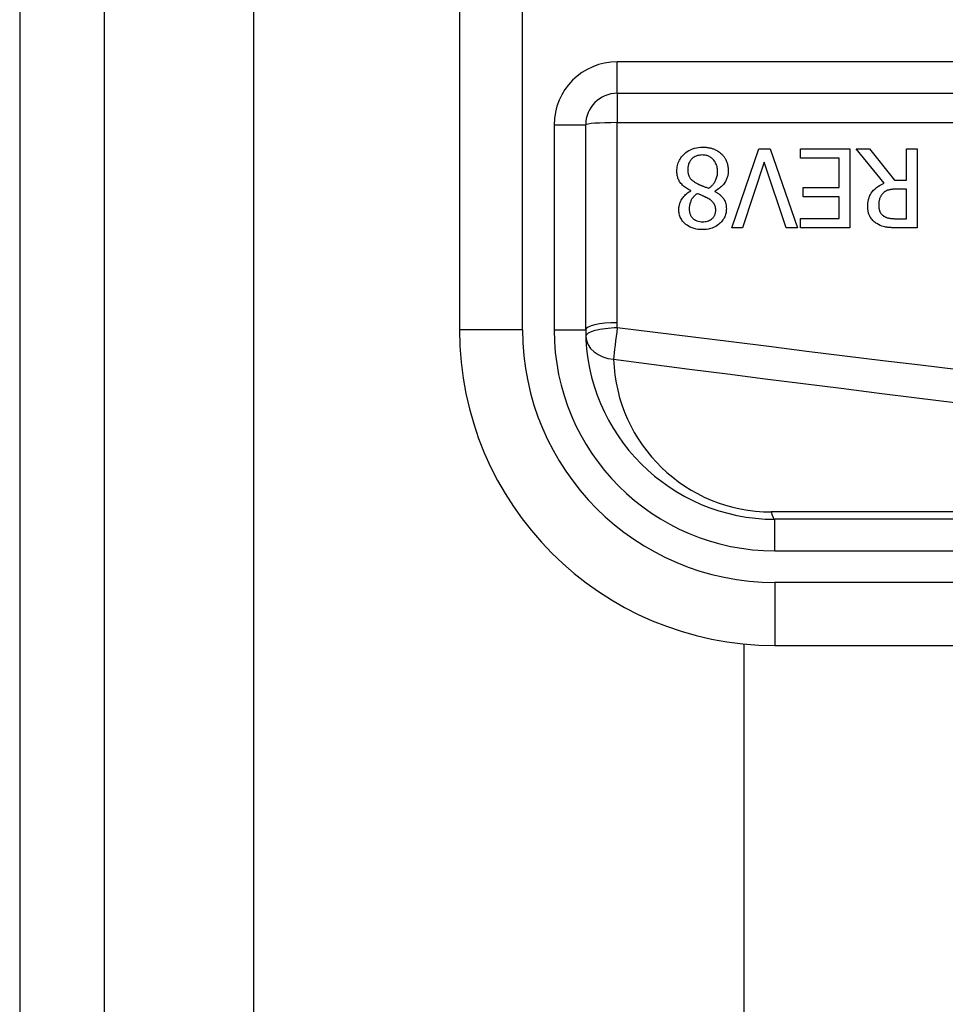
# Model space of a CAD drawing. Header units: inches. Extents: x 3.3 to 80.3, y 4.6 to 43.1.
# Tile 9 of 80: x 3.254 to 3.832, y 16.609 to 17.223. Entities that reach past the tile are written whole.
import ezdxf

# ---------------------------------------------------------------- set-up
doc = ezdxf.new("R2010")
doc.units = ezdxf.units.IN
doc.header["$MEASUREMENT"] = 0
doc.layers.add('Visible Edges(ANSI)', color=7, linetype='Continuous', lineweight=25)
doc.layers.add('Visible Tangent Edges(ANSI)', color=7, linetype='Continuous', lineweight=25)

msp = doc.modelspace()

# ---------------------------------------------------------------- linework, layer by layer
at = {"layer": 'Visible Edges(ANSI)'}
for p, q in [((3.25414, 32.62389), (3.25414, 13.11289)), ((3.30714, 13.11289), (3.30714, 32.62389)), ((3.52853, 17.4039), (3.52853, 17.02988)), ((3.62696, 17.17753), (4.27894, 17.17753)), ((3.60727, 17.02988), (3.60727, 17.15784)), ((3.69838, 17.09364), (3.71533, 17.14285)), ((3.71533, 17.14285), (3.72239, 17.14285)), ((3.72239, 17.14285), (3.73934, 17.09364)), ((3.74125, 17.13703), (3.74125, 17.14285)), ((3.74125, 17.14285), (3.77204, 17.14285)), ((3.77204, 17.14285), (3.77204, 17.09364)), ((3.79346, 17.12144), (3.77595, 17.14285)), ((3.77595, 17.14285), (3.78444, 17.14285)), ((3.78444, 17.14285), (3.8, 17.12327)), ((3.80749, 17.14285), (3.81403, 17.14285)), ((3.80749, 17.12327), (3.80749, 17.14285)), ((3.81403, 17.14285), (3.81403, 17.09364)), ((3.71868, 17.13452), (3.70504, 17.09364)), ((3.73232, 17.09364), (3.71868, 17.13452)), ((3.7655, 17.13703), (3.74125, 17.13703)), ((3.7655, 17.11876), (3.7655, 17.13703)), ((3.8, 17.12327), (3.80749, 17.12327)), ((3.6729, 17.11665), (3.6729, 17.11685)), ((3.68789, 17.11657), (3.68789, 17.11637)), ((3.74289, 17.11294), (3.74289, 17.11876)), ((3.74289, 17.11876), (3.7655, 17.11876)), ((3.80749, 17.11781), (3.80175, 17.11781)), ((3.80749, 17.0993), (3.80749, 17.11781)), ((3.7655, 17.11294), (3.74289, 17.11294)), ((3.7655, 17.09946), (3.7655, 17.11294)), ((3.74125, 17.09946), (3.7655, 17.09946)), ((3.74125, 17.09364), (3.74125, 17.09946)), ((3.80099, 17.0993), (3.80749, 17.0993)), ((3.70504, 17.09364), (3.69838, 17.09364)), ((3.73934, 17.09364), (3.73232, 17.09364)), ((3.77204, 17.09364), (3.74125, 17.09364)), ((3.81403, 17.09364), (3.80135, 17.09364)), ((4.37444, 16.91177), (3.72538, 16.91177)), ((3.70615, 13.78529), (3.70615, 16.83397)), ((3.72538, 16.83303), (4.37444, 16.83303))]:
    msp.add_line(p, q, dxfattribs=at)
at = {"layer": 'Visible Edges(ANSI)', "flags": 128}
for points in [[(3.66416, 17.12913), (3.66419, 17.13), (3.66425, 17.13085), (3.66437, 17.1317), (3.66453, 17.13254), (3.66475, 17.13337), (3.66502, 17.13419), (3.66534, 17.13499), (3.66571, 17.13577), (3.66613, 17.13652), (3.6666, 17.13724), (3.66711, 17.13793), (3.66766, 17.13859), (3.66826, 17.13922), (3.66893, 17.13986), (3.6697, 17.14052), (3.67057, 17.14117), (3.67155, 17.14179), (3.67264, 17.14236), (3.67383, 17.14287), (3.67506, 17.14328), (3.67632, 17.14359), (3.6776, 17.14381), (3.67889, 17.14393), (3.6802, 17.14397)], [(3.6802, 17.14397), (3.68064, 17.14396), (3.68107, 17.14395), (3.68151, 17.14393), (3.68195, 17.1439), (3.68239, 17.14387), (3.68282, 17.14382), (3.68326, 17.14376), (3.68369, 17.1437), (3.68412, 17.14362), (3.68455, 17.14354), (3.68497, 17.14344), (3.6854, 17.14333), (3.68582, 17.14322), (3.68624, 17.14309), (3.68666, 17.14295), (3.68708, 17.1428), (3.68758, 17.1426), (3.68814, 17.14235), (3.68877, 17.14205), (3.68943, 17.14168), (3.69012, 17.14125), (3.69077, 17.14079), (3.6914, 17.14028), (3.692, 17.13974)], [(3.68012, 17.13906), (3.67933, 17.13904), (3.67856, 17.13897), (3.67779, 17.13884), (3.67704, 17.13866), (3.6763, 17.13841), (3.6756, 17.1381), (3.67497, 17.13776), (3.67442, 17.13739), (3.67394, 17.13701), (3.67351, 17.13663), (3.67314, 17.13624), (3.67279, 17.13583), (3.67248, 17.1354), (3.6722, 17.13495), (3.67194, 17.13448), (3.67172, 17.13399), (3.67152, 17.13349), (3.67136, 17.13297), (3.67122, 17.13245), (3.67112, 17.13192), (3.67104, 17.13139), (3.67099, 17.13085), (3.67095, 17.13031), (3.67094, 17.12977)], [(3.68957, 17.12877), (3.68955, 17.12956), (3.68948, 17.13034), (3.68936, 17.13112), (3.6892, 17.13188), (3.68897, 17.13263), (3.68869, 17.13337), (3.68836, 17.13406), (3.688, 17.13469), (3.68761, 17.13526), (3.68721, 17.13577), (3.6868, 17.13623), (3.68639, 17.13664), (3.68596, 17.13703), (3.68551, 17.13738), (3.68504, 17.1377), (3.68455, 17.13799), (3.68403, 17.13825), (3.6835, 17.13847), (3.68295, 17.13866), (3.6824, 17.13881), (3.68184, 17.13892), (3.68127, 17.139), (3.6807, 17.13905), (3.68012, 17.13906)], [(3.692, 17.13974), (3.6923, 17.13945), (3.69258, 17.13915), (3.69285, 17.13884), (3.69312, 17.13853), (3.69337, 17.13821), (3.69361, 17.13788), (3.69384, 17.13754), (3.69406, 17.1372), (3.69427, 17.13685), (3.69447, 17.13649), (3.69466, 17.13612), (3.69484, 17.13575), (3.69501, 17.13537), (3.69518, 17.13496), (3.69535, 17.13452), (3.69551, 17.13403), (3.69567, 17.13351), (3.69581, 17.13294), (3.69594, 17.13234), (3.69604, 17.13173), (3.69613, 17.13111), (3.69618, 17.1305), (3.69622, 17.12988), (3.69623, 17.12925)], [(3.6729, 17.11685), (3.6722, 17.11718), (3.67151, 17.11754), (3.67084, 17.11792), (3.67018, 17.11833), (3.66953, 17.11876), (3.66891, 17.11922), (3.66831, 17.11971), (3.66774, 17.12022), (3.66719, 17.12076), (3.6667, 17.12132), (3.66627, 17.12186), (3.66589, 17.12241), (3.66557, 17.12295), (3.66529, 17.12349), (3.66506, 17.12403), (3.66485, 17.12458), (3.66468, 17.12513), (3.66454, 17.12569), (3.66442, 17.12625), (3.66432, 17.12682), (3.66425, 17.1274), (3.6642, 17.12798), (3.66417, 17.12855), (3.66416, 17.12913)], [(3.67094, 17.12977), (3.67095, 17.12924), (3.67098, 17.12871), (3.67104, 17.12817), (3.67112, 17.12764), (3.67123, 17.12712), (3.67137, 17.12661), (3.67154, 17.12611), (3.67174, 17.12565), (3.67195, 17.12525), (3.67219, 17.12488), (3.67243, 17.12455), (3.67268, 17.12425), (3.67294, 17.12397), (3.67322, 17.1237), (3.67352, 17.12344), (3.67384, 17.12318), (3.67416, 17.12293), (3.6745, 17.12268), (3.67486, 17.12244), (3.67522, 17.1222), (3.67559, 17.12197), (3.67596, 17.12175), (3.67634, 17.12153), (3.67673, 17.12132)], [(3.68394, 17.11825), (3.6843, 17.11849), (3.68465, 17.11874), (3.68499, 17.119), (3.68531, 17.11928), (3.68563, 17.11956), (3.68594, 17.11985), (3.68624, 17.12015), (3.68653, 17.12046), (3.68681, 17.12079), (3.68707, 17.12112), (3.68733, 17.12146), (3.68757, 17.12182), (3.68782, 17.1222), (3.68807, 17.12263), (3.68831, 17.1231), (3.68855, 17.12361), (3.68878, 17.12417), (3.68899, 17.12478), (3.68917, 17.12543), (3.68932, 17.12609), (3.68943, 17.12675), (3.68951, 17.12742), (3.68955, 17.1281), (3.68957, 17.12877)], [(3.69623, 17.12925), (3.69622, 17.12872), (3.69619, 17.12818), (3.69614, 17.12765), (3.69607, 17.12713), (3.69598, 17.12661), (3.69587, 17.12609), (3.69574, 17.12558), (3.69559, 17.12507), (3.69541, 17.12456), (3.69522, 17.12406), (3.69499, 17.12356), (3.69473, 17.12302), (3.69443, 17.12246), (3.69407, 17.12188), (3.69367, 17.12128), (3.6932, 17.12068), (3.69268, 17.12007), (3.69209, 17.11947), (3.69146, 17.11889), (3.6908, 17.11835), (3.69011, 17.11786), (3.68939, 17.11739), (3.68865, 17.11697), (3.68789, 17.11657)], [(3.6654, 17.10505), (3.66541, 17.1055), (3.66544, 17.10595), (3.66548, 17.10639), (3.66554, 17.10684), (3.66562, 17.10728), (3.66572, 17.10771), (3.66583, 17.10815), (3.66596, 17.10858), (3.6661, 17.109), (3.66626, 17.10943), (3.66645, 17.10987), (3.66667, 17.11036), (3.66694, 17.11089), (3.66725, 17.11145), (3.66761, 17.11204), (3.66803, 17.11263), (3.66851, 17.11323), (3.66904, 17.11383), (3.66961, 17.11439), (3.67021, 17.11492), (3.67084, 17.1154), (3.6715, 17.11585), (3.67219, 17.11627), (3.6729, 17.11665)], [(3.67673, 17.12132), (3.67688, 17.12123), (3.67704, 17.12114), (3.67721, 17.12106), (3.67738, 17.12097), (3.67755, 17.12089), (3.67774, 17.1208), (3.67793, 17.12071), (3.67814, 17.12062), (3.67836, 17.12052), (3.67859, 17.12042), (3.67883, 17.12032), (3.6791, 17.12021), (3.67938, 17.12009), (3.67967, 17.11997), (3.67999, 17.11984), (3.68033, 17.11971), (3.68069, 17.11956), (3.68107, 17.11941), (3.68148, 17.11924), (3.68192, 17.11907), (3.68238, 17.11888), (3.68287, 17.11868), (3.68339, 17.11847), (3.68394, 17.11825)], [(3.68789, 17.11637), (3.68831, 17.11613), (3.68872, 17.11587), (3.68913, 17.11561), (3.68953, 17.11533), (3.68993, 17.11505), (3.69032, 17.11475), (3.6907, 17.11445), (3.69108, 17.11414), (3.69144, 17.11381), (3.6918, 17.11348), (3.69214, 17.11313), (3.69246, 17.11278), (3.69277, 17.11241), (3.69307, 17.11203), (3.69337, 17.1116), (3.69367, 17.11112), (3.69396, 17.11058), (3.69424, 17.10996), (3.69449, 17.10927), (3.69469, 17.10853), (3.69485, 17.10778), (3.69495, 17.10702), (3.69501, 17.10625), (3.69503, 17.10548)], [(3.78325, 17.107), (3.78325, 17.10749), (3.78327, 17.10798), (3.7833, 17.10847), (3.78334, 17.10896), (3.7834, 17.10944), (3.78347, 17.10992), (3.78355, 17.1104), (3.78365, 17.11088), (3.78377, 17.11136), (3.7839, 17.11183), (3.78404, 17.11229), (3.78421, 17.11275), (3.78439, 17.11321), (3.78463, 17.11377), (3.78498, 17.11445), (3.78546, 17.11525), (3.78608, 17.11613), (3.78685, 17.11707), (3.78778, 17.11801), (3.78879, 17.11887), (3.78988, 17.11965), (3.79102, 17.12033), (3.79222, 17.12093), (3.79346, 17.12144)], [(3.80175, 17.11781), (3.80147, 17.11781), (3.80118, 17.1178), (3.80089, 17.1178), (3.80061, 17.11779), (3.80032, 17.11777), (3.80003, 17.11776), (3.79974, 17.11774), (3.79946, 17.11772), (3.79917, 17.11769), (3.79888, 17.11766), (3.7986, 17.11763), (3.79831, 17.1176), (3.79802, 17.11756), (3.79774, 17.11751), (3.79746, 17.11747), (3.79718, 17.11741), (3.7969, 17.11736), (3.79661, 17.1173), (3.7962, 17.11719), (3.79562, 17.11701), (3.79493, 17.11672), (3.79419, 17.11632), (3.79349, 17.11582), (3.79286, 17.11525)], [(3.67677, 17.11498), (3.67654, 17.1148), (3.67631, 17.11462), (3.67609, 17.11444), (3.67587, 17.11425), (3.67565, 17.11406), (3.67544, 17.11386), (3.67522, 17.11366), (3.67502, 17.11346), (3.67481, 17.11325), (3.67461, 17.11303), (3.67442, 17.11282), (3.67423, 17.1126), (3.67405, 17.11237), (3.67387, 17.11214), (3.6737, 17.11191), (3.67354, 17.11167), (3.67339, 17.11143), (3.67318, 17.11105), (3.67289, 17.11047), (3.67257, 17.10967), (3.67227, 17.10866), (3.67204, 17.1075), (3.6719, 17.10632), (3.67186, 17.10513)], [(3.68371, 17.11191), (3.68357, 17.11198), (3.68341, 17.11207), (3.68323, 17.11216), (3.68303, 17.11227), (3.68281, 17.11238), (3.68258, 17.1125), (3.68233, 17.11263), (3.68207, 17.11276), (3.68179, 17.11289), (3.6815, 17.11303), (3.6812, 17.11317), (3.68089, 17.11332), (3.68058, 17.11346), (3.68025, 17.11361), (3.67991, 17.11376), (3.67957, 17.1139), (3.67923, 17.11405), (3.67888, 17.11419), (3.67853, 17.11434), (3.67818, 17.11447), (3.67782, 17.11461), (3.67747, 17.11474), (3.67712, 17.11486), (3.67677, 17.11498)], [(3.68841, 17.10473), (3.68841, 17.10499), (3.6884, 17.10525), (3.68838, 17.10551), (3.68835, 17.10577), (3.68832, 17.10603), (3.68828, 17.10629), (3.68823, 17.10654), (3.68817, 17.1068), (3.6881, 17.10705), (3.68802, 17.1073), (3.68793, 17.10754), (3.68783, 17.10779), (3.6877, 17.10807), (3.68753, 17.10838), (3.68733, 17.10871), (3.68707, 17.10908), (3.68676, 17.10946), (3.6864, 17.10987), (3.686, 17.11026), (3.68557, 17.11063), (3.68512, 17.11098), (3.68466, 17.11131), (3.68419, 17.11162), (3.68371, 17.11191)], [(3.79286, 17.11525), (3.79263, 17.11503), (3.79242, 17.11481), (3.79221, 17.11457), (3.79202, 17.11433), (3.79183, 17.11408), (3.79166, 17.11383), (3.79149, 17.11357), (3.79134, 17.1133), (3.79119, 17.11302), (3.79105, 17.11274), (3.79092, 17.11245), (3.7908, 17.11215), (3.79069, 17.11183), (3.79058, 17.11149), (3.79049, 17.11114), (3.7904, 17.11077), (3.79032, 17.11038), (3.79025, 17.10997), (3.79019, 17.10957), (3.79014, 17.10916), (3.79011, 17.10875), (3.79008, 17.10834), (3.79007, 17.10793), (3.79007, 17.10752)], [(3.6802, 17.09252), (3.67886, 17.09256), (3.67754, 17.09267), (3.67622, 17.09287), (3.67493, 17.09317), (3.67366, 17.09357), (3.67247, 17.09407), (3.67143, 17.09462), (3.67054, 17.09518), (3.66978, 17.09575), (3.66916, 17.09629), (3.66864, 17.09679), (3.66817, 17.09731), (3.66773, 17.09785), (3.66732, 17.09841), (3.66695, 17.099), (3.66662, 17.09961), (3.66632, 17.10024), (3.66607, 17.1009), (3.66586, 17.10157), (3.66569, 17.10225), (3.66556, 17.10294), (3.66547, 17.10364), (3.66542, 17.10434), (3.6654, 17.10505)], [(3.67186, 17.10513), (3.67187, 17.10473), (3.67189, 17.10434), (3.67194, 17.10395), (3.67199, 17.10356), (3.67207, 17.10318), (3.67217, 17.1028), (3.67229, 17.10243), (3.67243, 17.10206), (3.67259, 17.10169), (3.67276, 17.10134), (3.67296, 17.10101), (3.67317, 17.10068), (3.6734, 17.10036), (3.67365, 17.10006), (3.67391, 17.09977), (3.67421, 17.09947), (3.67462, 17.09911), (3.67515, 17.09872), (3.67582, 17.09833), (3.67664, 17.09797), (3.67751, 17.0977), (3.67841, 17.09752), (3.67932, 17.09742), (3.68024, 17.09739)], [(3.69503, 17.10548), (3.69501, 17.10474), (3.69495, 17.104), (3.69485, 17.10327), (3.69471, 17.10254), (3.69452, 17.10183), (3.69428, 17.10112), (3.694, 17.10043), (3.69367, 17.09976), (3.6933, 17.09912), (3.6929, 17.0985), (3.69245, 17.09791), (3.69197, 17.09734), (3.69145, 17.0968), (3.69085, 17.09623), (3.69014, 17.09565), (3.68933, 17.09506), (3.68841, 17.09449), (3.68737, 17.09396), (3.68623, 17.0935), (3.68507, 17.09313), (3.68387, 17.09286), (3.68265, 17.09267), (3.68143, 17.09256), (3.6802, 17.09252)], [(3.68024, 17.09739), (3.681, 17.09741), (3.68176, 17.09748), (3.68251, 17.09761), (3.68324, 17.0978), (3.68396, 17.09805), (3.68462, 17.09835), (3.68519, 17.09868), (3.68568, 17.09901), (3.68609, 17.09934), (3.68642, 17.09964), (3.68671, 17.09993), (3.68697, 17.10024), (3.68721, 17.10055), (3.68742, 17.10089), (3.68762, 17.10123), (3.6878, 17.10159), (3.68795, 17.10197), (3.68808, 17.10235), (3.68818, 17.10273), (3.68827, 17.10313), (3.68833, 17.10352), (3.68838, 17.10392), (3.6884, 17.10432), (3.68841, 17.10473)], [(3.78883, 17.09623), (3.78829, 17.0966), (3.78778, 17.09698), (3.78729, 17.09739), (3.78682, 17.09783), (3.78638, 17.09828), (3.78596, 17.09876), (3.78556, 17.09927), (3.78519, 17.0998), (3.78486, 17.10032), (3.78458, 17.10083), (3.78434, 17.10132), (3.78413, 17.10179), (3.78396, 17.10224), (3.78382, 17.10268), (3.7837, 17.10311), (3.7836, 17.10353), (3.78351, 17.10396), (3.78344, 17.10439), (3.78338, 17.10482), (3.78333, 17.10525), (3.78329, 17.10569), (3.78327, 17.10613), (3.78325, 17.10656), (3.78325, 17.107)], [(3.79007, 17.10752), (3.79007, 17.10725), (3.79008, 17.10697), (3.7901, 17.1067), (3.79012, 17.10643), (3.79015, 17.10616), (3.79019, 17.10589), (3.79023, 17.10562), (3.79028, 17.10536), (3.79034, 17.10509), (3.79041, 17.10483), (3.79049, 17.10457), (3.79058, 17.10431), (3.79067, 17.10406), (3.79078, 17.1038), (3.79091, 17.10353), (3.79106, 17.10325), (3.79123, 17.10295), (3.79144, 17.10265), (3.79168, 17.10233), (3.79194, 17.10203), (3.79223, 17.10174), (3.79253, 17.10147), (3.79285, 17.10121), (3.79318, 17.10098)], [(3.79318, 17.10098), (3.79347, 17.10079), (3.79378, 17.10062), (3.79409, 17.10046), (3.79441, 17.10031), (3.79473, 17.10018), (3.79505, 17.10006), (3.79539, 17.09995), (3.79572, 17.09985), (3.79606, 17.09976), (3.79641, 17.09969), (3.79676, 17.09962), (3.79712, 17.09956), (3.79748, 17.09951), (3.79784, 17.09946), (3.7982, 17.09942), (3.79856, 17.09939), (3.79891, 17.09937), (3.79925, 17.09935), (3.79958, 17.09933), (3.7999, 17.09932), (3.8002, 17.09931), (3.80049, 17.09931), (3.80075, 17.0993), (3.80099, 17.0993)], [(3.80135, 17.09364), (3.80098, 17.09364), (3.80059, 17.09364), (3.80021, 17.09365), (3.79981, 17.09366), (3.79942, 17.09367), (3.79902, 17.09368), (3.79863, 17.09369), (3.79823, 17.09371), (3.79783, 17.09373), (3.79743, 17.09376), (3.79703, 17.09379), (3.79663, 17.09382), (3.79623, 17.09385), (3.79584, 17.09389), (3.79545, 17.09394), (3.79506, 17.09398), (3.79468, 17.09404), (3.79431, 17.09409), (3.79382, 17.09418), (3.79306, 17.09435), (3.79209, 17.09464), (3.79098, 17.09507), (3.78988, 17.09561), (3.78883, 17.09623)]]:
    msp.add_lwpolyline(points, dxfattribs=at)
at = {"layer": 'Visible Edges(ANSI)'}
for centre, radius, start, end in [((3.62696, 17.15784), 0.01969, 90, 180), ((3.72538, 17.02988), 0.19685, 180, 270), ((3.72538, 17.02988), 0.11811, 180, 270)]:
    msp.add_arc(centre, radius, start, end, dxfattribs=at)
at = {"layer": 'Visible Tangent Edges(ANSI)'}
for p, q in [((3.40014, 13.11289), (3.40014, 32.62389)), ((3.5679, 17.02988), (3.5679, 17.4039)), ((3.62696, 17.17753), (3.62696, 17.19721)), ((4.27894, 17.19721), (3.62696, 17.19721)), ((3.62696, 17.17753), (3.62696, 17.15923)), ((3.62696, 17.03438), (3.62696, 17.15923)), ((3.62696, 17.15923), (4.27894, 17.15923)), ((3.58759, 17.15784), (3.60727, 17.15784)), ((3.58759, 17.15784), (3.58759, 17.02988)), ((3.5679, 17.02988), (3.52853, 17.02988)), ((3.58759, 17.02988), (3.60727, 17.02988)), ((4.2722, 16.91636), (3.72306, 16.91636)), ((3.72538, 16.89208), (3.72538, 16.91177)), ((3.72538, 16.89208), (4.37444, 16.89208)), ((4.37444, 16.8724), (3.72538, 16.8724)), ((3.72538, 16.8724), (3.72538, 16.83303))]:
    msp.add_line(p, q, dxfattribs=at)
at = {"layer": 'Visible Tangent Edges(ANSI)', "flags": 128}
for points in [[(3.62701, 17.03126), (3.627, 17.03139), (3.627, 17.03152), (3.627, 17.03165), (3.62699, 17.03178), (3.62699, 17.03191), (3.62698, 17.03204), (3.62698, 17.03217), (3.62698, 17.0323), (3.62698, 17.03243), (3.62697, 17.03256), (3.62697, 17.03269), (3.62697, 17.03282), (3.62697, 17.03295), (3.62696, 17.03308), (3.62696, 17.03321), (3.62696, 17.03334), (3.62696, 17.03347), (3.62696, 17.0336), (3.62696, 17.03373), (3.62696, 17.03386), (3.62696, 17.03399), (3.62696, 17.03412), (3.62696, 17.03425), (3.62696, 17.03438)], [(3.83993, 17.00494), (3.81627, 17.00783), (3.79261, 17.01072), (3.76895, 17.01363), (3.74529, 17.01655), (3.72163, 17.01947), (3.69797, 17.02241), (3.67432, 17.02535), (3.65066, 17.0283), (3.62701, 17.03126)], [(3.62469, 17.01158), (3.64834, 17.00855), (3.672, 17.00552), (3.69565, 17.0025), (3.71931, 16.99949), (3.74297, 16.99649), (3.76662, 16.9935), (3.79028, 16.99051), (3.81394, 16.98754), (3.8376, 16.98457)]]:
    msp.add_lwpolyline(points, dxfattribs=at)
at = {"layer": 'Visible Tangent Edges(ANSI)'}
for centre, radius, start, end in [((3.62696, 17.15784), 0.03937, 90, 180), ((3.72538, 17.02988), 0.15748, 180, 270), ((3.72538, 17.02988), 0.1378, 180, 270), ((3.72306, 17.01479), 0.09843, 181.86625, 270)]:
    msp.add_arc(centre, radius, start, end, dxfattribs=at)
for centre, major_axis, ratio, start_param, end_param in [((3.62696, 17.15784), (-0.01969, 0), 0.07065, 4.712389, 6.283185), ((3.62696, 17.02988), (-0.01969, 0), 0.228742, 4.712389, 6.283185), ((3.62701, 17.02667), (-0.01967, -0.00064), 0.232745, 4.704805, 6.283185), ((3.62701, 17.02667), (0.00251, 0.01952), 0.030516, 1.33773, 2.458093), ((3.62701, 17.02667), (-0.01967, -0.00064), 0.770235, 0, 1.427427), ((3.72538, 16.93145), (0, -0.01969), 0.183721, 5.58589, 6.283185)]:
    msp.add_ellipse(centre, major_axis=major_axis, ratio=ratio, start_param=start_param, end_param=end_param, dxfattribs=at)

doc.saveas('drawing.dxf')
